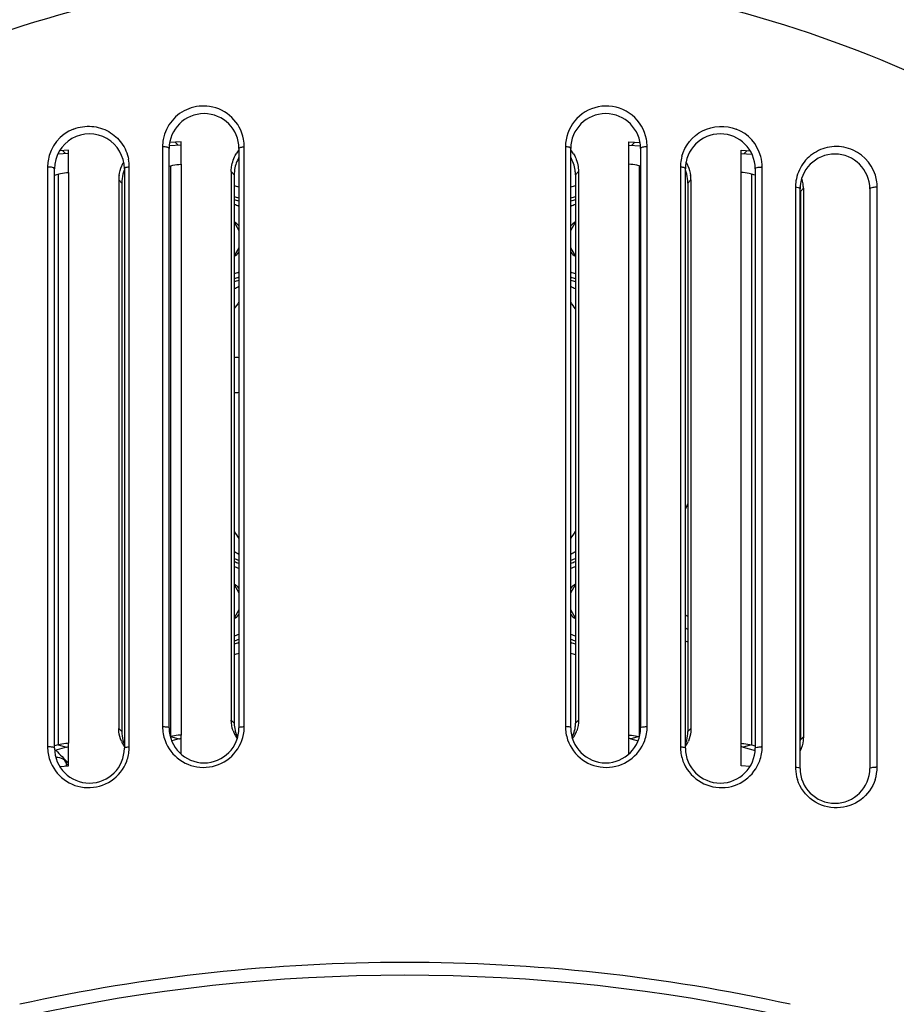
# Model space of a CAD drawing. Header units: millimetres. Extents: x 0 to 420, y 0 to 297.
# Tile 92 of 117: x 311 to 326, y 183 to 199. Entities that reach past the tile are written whole.
import ezdxf

# ---------------------------------------------------------------- set-up
doc = ezdxf.new("R2010")
doc.units = ezdxf.units.MM
doc.header["$LTSCALE"] = 23.1
doc.header["$PDMODE"] = 3
doc.header["$PDSIZE"] = 0.3125
doc.layers.get('0').update_dxf_attribs({"linetype": 'CONTINUOUS'})
doc.layers.get('Defpoints').update_dxf_attribs({"linetype": 'CONTINUOUS'})
for name, color, linetype in [('02___PRT_ALL_AXES', 7, 'CONTINUOUS'), ('AXES', 7, 'CONTINUOUS'), ('DIM_PILOTEES', 7, 'CONTINUOUS'), ('KURVEN', 7, 'CONTINUOUS'), ('RUNDUNGEN', 7, 'CONTINUOUS')]:
    doc.layers.add(name, color=color, linetype=linetype)
doc.styles.get("Standard").update_dxf_attribs({"font": 'txt', "width": 0.7})
doc.dimstyles.new('DIMSTYLE_4', dxfattribs={"dimtxt": 2.5, "dimasz": 3.5, "dimexe": 2, "dimexo": 0, "dimtad": 1, "dimdec": 0, "dimlfac": 5, "dimdsep": 46, "dimtxsty": 'Standard', "dimblk": '_FILLED', "dimblk1": '_FILLED', "dimblk2": '_FILLED', "dimcen": 0.09, "dimazin": 2, "dimtp": 0.5, "dimtm": 0.5, "dimtfac": 1, "dimtdec": 0, "dimtofl": 0, "dimtmove": 0, "dimatfit": 3, "dimldrblk": '_FILLED', "dimfxl": 0, "dimtolj": 1, "dimarcsym": 0})
doc.dimstyles.new('DIMSTYLE_7', dxfattribs={"dimtxt": 2.5, "dimasz": 3.5, "dimexe": 2, "dimexo": 0, "dimgap": 2.5, "dimtad": 1, "dimdsep": 46, "dimtxsty": 'Standard', "dimblk": '_FILLED', "dimblk1": '_FILLED', "dimblk2": '_FILLED', "dimcen": 0.09, "dimazin": 2, "dimtp": 0.5, "dimtm": 0.5, "dimtfac": 1, "dimtofl": 0, "dimtmove": 0, "dimatfit": 3, "dimldrblk": '_FILLED', "dimfxl": 0, "dimtolj": 1, "dimarcsym": 0})

# ---------------------------------------------------------------- blocks, each defined once
blk = doc.blocks.new('_FILLED')
at = {"color": 0, "linetype": 'ByBlock'}
blk.add_solid([(0, 0), (-1, 0.1429), (-1, -0.1429)], dxfattribs=at)
blk = doc.blocks.new('*D8')
at = {"layer": 'DIM_PILOTEES', "color": 2, "linetype": 'Continuous'}
for p, q in [((294.486, 178.904), (294.486, 250.363)), ((340.498, 178.903), (340.498, 250.363)), ((294.486, 248.363), (317.492, 248.363)), ((340.498, 248.363), (317.492, 248.363))]:
    blk.add_line(p, q, dxfattribs=at)
at = {"layer": 'DIM_PILOTEES', "color": 2, "linetype": 'Continuous', "xscale": 3.5, "yscale": 3.5, "zscale": 3.5, "rotation": 180}
blk.add_blockref('_FILLED', (294.486, 248.363), dxfattribs=at)
at = {"layer": 'DIM_PILOTEES', "color": 2, "linetype": 'Continuous', "xscale": 3.5, "yscale": 3.5, "zscale": 3.5}
blk.add_blockref('_FILLED', (340.498, 248.363), dxfattribs=at)
at = {"layer": 'DIM_PILOTEES', "color": 2, "linetype": 'Continuous', "insert": (317.492, 251.488), "char_height": 2.5, "width": 8.57143, "attachment_point": 2, "line_spacing_factor": 0.9}
blk.add_mtext('{\\ftxt;\\W0.0001;\\H0.0001;\\~}{\\ftxt;\\W2.2857142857;\\H2.5; }{\\ftxt;\\W0.0001;\\H0.0001;\\~}', dxfattribs=at)
blk = doc.blocks.new('*D14')
at = {"layer": 'Defpoints', "color": 0, "linetype": 'Continuous'}
for p in [(271.755, 241.48), (318.665, 194.57), (271.755, 147.659), (365.576, 147.659)]:
    blk.add_point(p, dxfattribs=at)
at = {"layer": 'DIM_PILOTEES', "color": 0, "linetype": 'Continuous', "lineweight": -2}
for p, q in [((271.755, 147.659), (270.341, 146.245)), ((365.576, 147.659), (366.99, 146.245))]:
    blk.add_line(p, q, dxfattribs=at)
blk.add_arc((318.665, 194.57), 66.341, 318.02314, 221.97686, dxfattribs=at)
at = {"layer": 'DIM_PILOTEES', "color": 0, "linetype": 'Continuous', "lineweight": -2, "xscale": 3.5, "yscale": 3.5, "zscale": 3.5}
for p, rotation in [((271.755, 147.659), 313.4884311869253), ((365.576, 147.659), 226.5115688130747)]:
    blk.add_blockref('_FILLED', p, dxfattribs=dict(at, rotation=rotation))
at = {"layer": 'DIM_PILOTEES', "color": 0, "linetype": 'Continuous', "insert": (323.275, 266.597), "char_height": 2.5, "width": 14.28571, "attachment_point": 2, "rotation": 356.3382, "line_spacing_factor": 0.9}
blk.add_mtext('\\A1;{\\ftxt;\\W0.0001;\\H0.0001;\\~}{\\ftxt;\\W3.1428571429;\\H2.5; }{\\ftxt;\\W0.0001;\\H0.0001;\\~}{\\ftxt;\\W0.0001;\\H0.0001;\\~}{\\ftxt;\\W0.6666666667;\\H2.5; }{\\ftxt;\\W0.0001;\\H0.0001;\\~}', dxfattribs=at)

msp = doc.modelspace()

# ---------------------------------------------------------------- linework, layer by layer
at = {"color": 7, "linetype": 'Continuous'}
for p, q in [((313.6467, 197.3874), (313.4512, 197.373)), ((313.5949, 197.3265), (313.5431, 197.3798)), ((313.6467, 197.0029), (313.6467, 197.3874)), ((321.3374, 186.8715), (321.3374, 197.3874)), ((321.3374, 197.3874), (321.5329, 197.373)), ((321.3892, 197.3265), (321.4409, 197.3798)), ((311.7148, 197.2447), (311.5602, 197.2333)), ((311.6631, 197.1838), (311.6113, 197.2371)), ((311.7148, 196.8602), (311.7148, 197.2447)), ((313.3289, 197.3009), (313.3289, 187.3424)), ((313.442, 187.3197), (313.442, 197.2709)), ((314.642, 197.2709), (314.642, 187.3196)), ((314.7333, 187.3425), (314.7333, 197.301)), ((320.2507, 197.301), (320.2507, 187.3425)), ((320.342, 187.3196), (320.342, 197.2709)), ((321.542, 197.2709), (321.542, 187.3197)), ((321.6552, 187.3424), (321.6552, 197.3009)), ((323.2693, 186.6709), (323.2693, 197.2447)), ((323.2693, 197.2447), (323.4244, 197.2333)), ((323.321, 197.1838), (323.3728, 197.2371)), ((311.3531, 196.9531), (311.3531, 186.9946)), ((311.4724, 186.9724), (311.4724, 196.9236)), ((312.6724, 196.9236), (312.6724, 186.9723)), ((312.7575, 186.9948), (312.7575, 196.9533)), ((313.442, 196.9674), (313.4674, 196.9744)), ((314.5091, 196.8744), (314.5091, 187.454)), ((314.5091, 196.8744), (314.5608, 196.8211)), ((320.4232, 196.8211), (320.475, 196.8744)), ((320.475, 196.8744), (320.475, 187.454)), ((321.5167, 196.9744), (321.5167, 187.1695)), ((321.542, 196.9674), (321.5167, 196.9744)), ((322.2266, 196.9533), (322.2266, 186.9948)), ((322.3117, 186.9723), (322.3117, 196.9236)), ((323.5117, 196.9236), (323.5117, 186.9724)), ((323.631, 186.9946), (323.631, 196.9531)), ((311.4724, 196.8143), (311.5355, 196.8317)), ((312.5772, 196.7317), (312.5772, 187.3113)), ((312.5772, 196.7317), (312.629, 196.6784)), ((322.3551, 196.6784), (322.4069, 196.7317)), ((322.4069, 196.7317), (322.4069, 187.3113)), ((323.4486, 196.8317), (323.4486, 187.0268)), ((323.5117, 196.8143), (323.4486, 196.8317)), ((324.2024, 196.6055), (324.2024, 186.647)), ((324.2813, 186.625), (324.2813, 196.5763)), ((324.2869, 196.5357), (324.3387, 196.589)), ((324.3387, 196.589), (324.3387, 187.1686)), ((325.4813, 196.5763), (325.4813, 186.6251)), ((325.6069, 186.6468), (325.6069, 196.6053)), ((314.5608, 196.004), (314.642, 195.8634)), ((320.342, 195.8634), (320.4232, 196.004)), ((314.642, 195.5684), (314.5608, 195.4278)), ((320.4232, 195.4278), (320.342, 195.5684)), ((322.3551, 191.1758), (322.3117, 191.0826)), ((324.2869, 190.7602), (324.2813, 190.7628)), ((324.2813, 190.5421), (324.2869, 190.5395)), ((314.5608, 189.7815), (314.642, 189.6408)), ((320.342, 189.6408), (320.4232, 189.7815)), ((314.642, 189.3459), (314.5608, 189.2052)), ((320.4232, 189.2052), (320.342, 189.3459)), ((322.3551, 189.2336), (322.3117, 189.2538)), ((322.3551, 189.0129), (322.3117, 189.0331)), ((324.2869, 188.3327), (324.2813, 188.3354)), ((324.2813, 188.1147), (324.2869, 188.1121)), ((314.5091, 187.454), (314.5608, 187.4007)), ((320.4232, 187.4007), (320.475, 187.454)), ((312.5772, 187.3113), (312.629, 187.2581)), ((322.3551, 187.2581), (322.4069, 187.3113)), ((324.2813, 187.2296), (324.2869, 187.2239)), ((311.7148, 186.6709), (311.7148, 187.0554)), ((313.4674, 187.1695), (313.4638, 187.1685)), ((313.6467, 186.8707), (313.6467, 187.198)), ((321.5167, 187.1695), (321.3753, 187.1305)), ((321.5167, 187.1695), (321.5204, 187.1685)), ((324.2869, 187.1154), (324.3387, 187.1686)), ((311.5355, 187.0268), (311.4724, 187.0094)), ((323.4486, 187.0268), (323.3071, 186.9878)), ((323.4486, 187.0268), (323.5117, 187.0094)), ((311.5613, 186.6595), (311.7148, 186.6709)), ((323.4228, 186.6595), (323.2693, 186.6709))]:
    msp.add_line(p, q, dxfattribs=at)
at = {"color": 3, "linetype": 'Continuous'}
for p, q in [((313.6467, 197.3303), (313.446, 197.3155)), ((321.3374, 197.3303), (321.538, 197.3155)), ((311.7148, 197.1877), (311.5294, 197.174)), ((323.2693, 197.1877), (323.4545, 197.174)), ((314.5608, 196.8211), (314.5608, 187.4007)), ((320.4232, 196.8211), (320.4232, 187.4007)), ((312.629, 196.6784), (312.629, 187.2581)), ((322.3551, 196.6784), (322.3551, 187.2581)), ((324.2869, 196.5357), (324.2869, 187.1154)), ((324.2869, 190.9808), (324.2813, 190.9835)), ((322.3551, 188.7922), (322.3117, 188.8125)), ((324.2813, 187.894), (324.2869, 187.8914)), ((313.6088, 187.1305), (313.4862, 187.0967)), ((321.3753, 187.1305), (321.4978, 187.0967)), ((311.6769, 186.9878), (311.476, 186.9325)), ((323.3071, 186.9878), (323.5081, 186.9325))]:
    msp.add_line(p, q, dxfattribs=at)
at = {"color": 7, "linetype": 'Continuous'}
for centre, radius, start, end in [((317.492, 181.0112), 21.6934, 51.42686, 128.57314), ((314.0293, 197.3006), 0.7003, 110.77922, 169.4254), ((314.042, 197.2709), 0.6, 0.00109, 180.00006), ((314.0323, 197.3003), 0.7011, 10.64382, 81.50872), ((320.942, 197.2709), 0.6, 0.00384, 179.99948), ((312.0541, 196.9524), 0.7011, 111.10637, 171.28132), ((322.9299, 196.9522), 0.7012, 14.86768, 68.56743), ((312.0724, 196.9236), 0.6, 359.99959, 180.00011), ((314.0246, 197.3008), 0.6957, 169.37224, 179.99083), ((314.0333, 197.3003), 0.7001, 0.05794, 10.65724), ((320.9501, 197.3003), 0.6993, 170.02913, 179.93752), ((320.9577, 197.3009), 0.6974, 0.00336, 10.77358), ((322.9117, 196.9236), 0.6, 0.00013, 179.9998), ((313.3421, 196.9701), 0.3311, 90.01184, 92.28476), ((315.1459, 196.8572), 0.64, 142.01499, 149.62087), ((319.8382, 196.8572), 0.64, 30.37913, 37.98501), ((321.642, 196.9701), 0.3311, 87.7135, 89.9864), ((324.9064, 196.6049), 0.7004, 10.11424, 65.81651), ((312.0549, 196.9527), 0.7018, 171.31365, 179.96087), ((313.2073, 196.7184), 0.6322, 149.79906, 150.90692), ((312.0564, 196.9527), 0.7011, 0.05092, 11.05689), ((322.9271, 196.9531), 0.7006, 164.66132, 174.89519), ((321.7768, 196.7184), 0.6322, 29.09307, 30.18615), ((322.9283, 196.9527), 0.7027, 0.03987, 14.80025), ((324.8813, 196.5763), 0.6, 0, 179.99973), ((311.3724, 196.6239), 0.3298, 90.00148, 93.3679), ((322.9272, 196.9531), 0.7006, 174.90108, 179.98455), ((323.6116, 196.6239), 0.3298, 86.63248, 89.99885), ((313.1601, 196.7313), 0.5829, 172.44597, 179.96684), ((321.824, 196.7313), 0.5829, 0.03316, 7.55403), ((324.8939, 196.6051), 0.6915, 170.85102, 179.96303), ((323.7364, 196.5861), 0.6025, 7.5516, 16.80667), ((324.9023, 196.6043), 0.7046, 0.08192, 10.11023), ((323.7558, 196.5887), 0.5829, 0.03316, 7.55403), ((325.5814, 196.2817), 0.3246, 85.50523, 90.02843), ((314.3808, 195.7159), 0.7, 68.07475, 75.0873), ((314.3808, 195.7159), 0.75, 69.58889, 76.09628), ((320.6033, 195.7159), 0.75, 103.89456, 110.40201), ((320.6033, 195.7159), 0.7, 104.9127, 111.92525), ((314.3808, 195.7159), 0.62, 65.06784, 73.11311), ((320.6033, 195.7159), 0.62, 106.88689, 114.93216), ((314.3808, 195.7159), 0.3464, 41.03409, 58.6596), ((320.6033, 195.7159), 0.3464, 121.3404, 138.96591), ((314.3808, 195.7159), 0.3464, 301.3404, 318.96591), ((320.6033, 195.7159), 0.3464, 221.03409, 238.6596), ((314.3808, 195.7159), 0.62, 286.88689, 294.93216), ((314.3808, 195.7159), 0.7, 284.9127, 291.92525), ((314.3808, 195.7159), 0.75, 283.91596, 290.42126), ((320.6033, 195.7159), 0.75, 249.58221, 256.08736), ((320.6033, 195.7159), 0.7, 248.07475, 255.0873), ((320.6033, 195.7159), 0.62, 245.06784, 253.11311), ((314.3808, 189.4934), 0.7, 68.07475, 75.0873), ((314.3808, 189.4934), 0.75, 69.58221, 76.08736), ((320.6033, 189.4934), 0.75, 103.91596, 110.42126), ((320.6033, 189.4934), 0.7, 104.9127, 111.92525), ((314.3808, 189.4934), 0.62, 65.06784, 73.11311), ((320.6033, 189.4934), 0.62, 106.88689, 114.93216), ((314.3808, 189.4934), 0.3464, 41.03409, 58.6596), ((320.6033, 189.4934), 0.3464, 121.3404, 138.96591), ((314.3808, 189.4934), 0.3464, 301.3404, 318.96591), ((320.6033, 189.4934), 0.3464, 221.03409, 238.6596), ((314.3808, 189.4934), 0.62, 286.88689, 294.93216), ((320.6033, 189.4934), 0.62, 245.06784, 253.11311), ((314.3808, 189.4934), 0.7, 284.9127, 291.92525), ((314.3808, 189.4934), 0.75, 283.89456, 290.40201), ((320.6033, 189.4934), 0.75, 249.58889, 256.09628), ((320.6033, 189.4934), 0.7, 248.07475, 255.0873), ((324.418, 187.755), 0.189, 134.04601, 136.49108), ((324.418, 187.755), 0.189, 223.53461, 225.89937), ((317.492, 192.6046), 8.518, 322.84889, 322.91211), ((313.3419, 186.9142), 0.4284, 89.98359, 91.74022), ((314.042, 187.3197), 0.6, 180.00051, 359.99586), ((315.0423, 187.4466), 0.5323, 199.37077, 205.98654), ((314.0305, 187.3432), 0.7028, 340.24505, 357.76528), ((314.0383, 187.3424), 0.695, 357.81148, 0.00881), ((320.9521, 187.3431), 0.7014, 180.04937, 189.5411), ((320.9511, 187.3427), 0.7003, 189.52417, 198.96081), ((320.942, 187.3197), 0.6, 180.00394, 0.00031), ((319.9417, 187.4466), 0.5323, 334.01346, 340.62923), ((321.6422, 186.9141), 0.4284, 88.25989, 90.01643), ((313.1057, 187.3017), 0.5271, 203.23152, 211.20684), ((315.0354, 187.4434), 0.5246, 205.9998, 215.96076), ((319.9487, 187.4434), 0.5246, 324.03339, 334.0002), ((321.8794, 187.3013), 0.526, 325.46199, 336.76824), ((311.3723, 186.5652), 0.4299, 89.97746, 92.55931), ((312.0724, 186.9724), 0.6, 179.99932, 359.99618), ((317.492, 192.6046), 8.25, 223.38711, 225.52085), ((313.1001, 187.2986), 0.5207, 211.22705, 214.57522), ((311.9229, 187.0112), 0.8347, 356.7796, 358.87419), ((323.0439, 187.009), 0.8174, 180.99849, 183.12861), ((322.9117, 186.9724), 0.6, 180.00443, 359.99979), ((323.6118, 186.5652), 0.4299, 87.44067, 90.02258), ((311.5135, 186.626), 0.189, 14.23864, 95.25881), ((324.8896, 186.6465), 0.6872, 179.95889, 182.31381), ((324.9042, 186.6475), 0.7018, 182.34579, 197.93718), ((324.8813, 186.6251), 0.6, 180.00882, 359.99999), ((324.9023, 186.6478), 0.7045, 341.97023, 359.9252), ((325.5815, 186.2188), 0.4288, 86.61185, 90.03426), ((317.4641, 152.7094), 30.5816, 89.94764, 102.44367), ((317.5274, 152.7904), 30.5006, 77.53677, 90.06638)]:
    msp.add_arc(centre, radius, start, end, dxfattribs=at)
at = {"color": 3, "linetype": 'Continuous'}
for centre, radius, start, end in [((313.2422, 196.6724), 0.6138, 158.20968, 165.20045), ((321.7419, 196.6724), 0.6138, 14.79955, 21.79032), ((323.6948, 196.5344), 0.5922, 5.88374, 7.52997), ((323.7071, 196.5355), 0.5799, 0.02097, 5.89977), ((315.1233, 187.4005), 0.5624, 179.97304, 192.76173), ((319.8559, 187.4007), 0.5673, 353.5968, 0.00404), ((315.103, 187.3965), 0.5418, 192.82352, 199.36882), ((315.0939, 187.3933), 0.5321, 199.36996, 206.35389), ((319.8902, 187.3933), 0.5321, 333.64369, 340.63004), ((319.8735, 187.3985), 0.5496, 340.69262, 353.61838), ((313.1664, 187.2523), 0.5368, 195.34511, 202.98937), ((321.8178, 187.2523), 0.5367, 336.77243, 344.65511), ((323.721, 187.1153), 0.566, 352.04392, 0.0037)]:
    msp.add_arc(centre, radius, start, end, dxfattribs=at)
at = {"color": 7, "linetype": 'Continuous'}
for points, knots in [([(330.6671, 197.2246), (328.7547, 198.7136), (324.3617, 201.0492), (319.4415, 201.7709), (316.9996, 201.7148)], [0, 0, 0, 0, 0.4980698, 1, 1, 1, 1]), ([(316.9996, 201.7148), (319.3095, 201.7679), (323.9598, 201.1283), (328.167, 199.0423), (330.0288, 197.7025)], [0, 0, 0, 0, 0.5018125, 1, 1, 1, 1]), ([(316.9996, 201.7148), (315.8549, 201.6885), (313.5685, 201.4552), (310.2468, 200.5685), (307.1179, 199.173), (305.2116, 197.9197), (304.317, 197.2247)], [0, 0, 0, 0, 0.2512794, 0.50187, 0.7514084, 1, 1, 1, 1]), ([(304.317, 197.2246), (305.9285, 198.4779), (309.5481, 200.5326), (313.6027, 201.4674), (315.6512, 201.6419)], [0, 0, 0, 0, 0.4982458, 1, 1, 1, 1]), ([(304.4283, 195.9815), (306.1947, 197.3521), (310.2351, 199.5348), (314.7507, 200.3384), (317.0173, 200.3883)], [0, 0, 0, 0, 0.4965085, 1, 1, 1, 1]), ([(317.492, 200.3935), (319.8381, 200.3935), (324.5294, 199.6371), (328.7284, 197.3995), (330.5559, 195.9814)], [0, 0, 0, 0, 0.5035232, 1, 1, 1, 1]), ([(321.6429, 197.4313), (321.6131, 197.5882), (321.4333, 197.8931), (320.9379, 198.0606), (320.4557, 197.8751), (320.2882, 197.5746), (320.2613, 197.4214)], [0, 0, 0, 0, 0.2506074, 0.5058628, 0.755941, 1, 1, 1, 1]), ([(311.8016, 197.6064), (311.8989, 197.6441), (312.1111, 197.6752), (312.4127, 197.582), (312.6438, 197.3747), (312.7254, 197.1848), (312.7445, 197.0872)], [0, 0, 0, 0, 0.2572256, 0.5083936, 0.7546547, 1, 1, 1, 1]), ([(322.2515, 197.1384), (322.3012, 197.3191), (322.5694, 197.6589), (323.0058, 197.6759), (323.1862, 197.605)], [0, 0, 0, 0, 0.4916601, 1, 1, 1, 1]), ([(313.4421, 197.2709), (313.4421, 197.284), (313.3946, 197.2989), (313.3648, 197.3012), (313.342, 197.3012)], [0, 0, 0, 0, 0.3658636, 1, 1, 1, 1]), ([(314.6421, 197.2709), (314.642, 197.2831), (314.6849, 197.2979), (314.7126, 197.3005), (314.7333, 197.301)], [0, 0, 0, 0, 0.3715227, 1, 1, 1, 1]), ([(320.342, 197.2709), (320.3421, 197.2831), (320.2992, 197.2979), (320.2714, 197.3005), (320.2507, 197.301)], [0, 0, 0, 0, 0.3715685, 1, 1, 1, 1]), ([(321.642, 197.3012), (321.6193, 197.3012), (321.5895, 197.2989), (321.542, 197.284), (321.542, 197.2709)], [0, 0, 0, 0, 0.6340875, 1, 1, 1, 1]), ([(325.1934, 197.2439), (325.0931, 197.289), (324.8708, 197.3313), (324.5519, 197.2391), (324.3088, 197.021), (324.2279, 196.8186), (324.2112, 196.715)], [0, 0, 0, 0, 0.2581395, 0.5083372, 0.7537054, 1, 1, 1, 1]), ([(312.5823, 196.808), (312.5898, 196.8649), (312.6112, 196.9401), (312.6454, 197.0088), (312.6549, 197.0258)], [0, 0, 0, 0, 0.7474654, 1, 1, 1, 1]), ([(314.5091, 196.8744), (314.5091, 196.9008), (314.5164, 197.0074), (314.5532, 197.1116), (314.5938, 197.1808)], [0, 0, 0, 0, 0.2475867, 1, 1, 1, 1]), ([(320.3903, 197.1808), (320.404, 197.1574), (320.4521, 197.0621), (320.475, 196.9539), (320.475, 196.8744)], [0, 0, 0, 0, 0.2541954, 1, 1, 1, 1]), ([(322.3292, 197.0258), (322.3386, 197.0088), (322.3729, 196.9401), (322.3943, 196.8649), (322.4018, 196.808)], [0, 0, 0, 0, 0.2525346, 1, 1, 1, 1]), ([(311.4724, 196.9236), (311.4724, 196.9367), (311.4248, 196.9514), (311.395, 196.9537), (311.3724, 196.9537)], [0, 0, 0, 0, 0.3676687, 1, 1, 1, 1]), ([(312.7575, 196.9533), (312.7383, 196.9525), (312.7122, 196.9497), (312.6724, 196.9352), (312.6724, 196.9236)], [0, 0, 0, 0, 0.6228294, 1, 1, 1, 1]), ([(321.5167, 196.9744), (321.5037, 196.978), (321.4447, 196.992), (321.3844, 196.9994), (321.3374, 197.0029)], [0, 0, 0, 0, 0.2226688, 1, 1, 1, 1]), ([(322.3116, 196.9236), (322.3117, 196.9352), (322.2719, 196.9497), (322.2458, 196.9525), (322.2266, 196.9533)], [0, 0, 0, 0, 0.3771644, 1, 1, 1, 1]), ([(323.4486, 196.8317), (323.4356, 196.8353), (323.3766, 196.8493), (323.3162, 196.8568), (323.2693, 196.8602)], [0, 0, 0, 0, 0.2226688, 1, 1, 1, 1]), ([(323.5117, 196.9236), (323.5116, 196.9367), (323.5593, 196.9514), (323.589, 196.9537), (323.6117, 196.9537)], [0, 0, 0, 0, 0.3676646, 1, 1, 1, 1]), ([(324.2813, 196.5763), (324.2813, 196.5873), (324.2447, 196.6014), (324.2202, 196.6044), (324.2024, 196.6055)], [0, 0, 0, 0, 0.3832309, 1, 1, 1, 1]), ([(325.5813, 196.6063), (325.5588, 196.6063), (325.5291, 196.6039), (325.4813, 196.5895), (325.4813, 196.5763)], [0, 0, 0, 0, 0.6296971, 1, 1, 1, 1]), ([(312.6213, 187.0939), (312.5995, 187.1448), (312.5809, 187.2183), (312.5772, 187.2925), (312.5772, 187.3113)], [0, 0, 0, 0, 0.7471588, 1, 1, 1, 1]), ([(313.342, 187.3426), (313.3653, 187.3426), (313.3923, 187.3395), (313.4421, 187.3312), (313.442, 187.3197)], [0, 0, 0, 0, 0.6685867, 1, 1, 1, 1]), ([(314.642, 187.3197), (314.642, 187.3304), (314.6871, 187.339), (314.7121, 187.342), (314.7333, 187.3425)], [0, 0, 0, 0, 0.3364514, 1, 1, 1, 1]), ([(320.342, 187.3197), (320.3421, 187.3304), (320.2969, 187.339), (320.2719, 187.342), (320.2507, 187.3425)], [0, 0, 0, 0, 0.3364634, 1, 1, 1, 1]), ([(321.542, 187.3197), (321.542, 187.3312), (321.5918, 187.3395), (321.6188, 187.3426), (321.642, 187.3426)], [0, 0, 0, 0, 0.3314122, 1, 1, 1, 1]), ([(322.4069, 187.3113), (322.4069, 187.2925), (322.4032, 187.2183), (322.3846, 187.1448), (322.3627, 187.0939)], [0, 0, 0, 0, 0.2528412, 1, 1, 1, 1]), ([(313.3719, 187.101), (313.4197, 186.9712), (313.6007, 186.7333), (314.0268, 186.597), (314.4588, 186.7292), (314.644, 186.9724), (314.692, 187.1057)], [0, 0, 0, 0, 0.2457036, 0.4952323, 0.7484529, 1, 1, 1, 1]), ([(320.2888, 187.1151), (320.3351, 186.9805), (320.5183, 186.7333), (320.9521, 186.5965), (321.3818, 186.7316), (321.5643, 186.971), (321.6123, 187.1017)], [0, 0, 0, 0, 0.2514136, 0.5046669, 0.754205, 1, 1, 1, 1]), ([(321.3374, 187.198), (321.3539, 187.1968), (321.4142, 187.1912), (321.4743, 187.1812), (321.5167, 187.1695)], [0, 0, 0, 0, 0.2738116, 1, 1, 1, 1]), ([(323.2693, 187.0554), (323.2858, 187.0541), (323.3461, 187.0485), (323.4062, 187.0385), (323.4486, 187.0268)], [0, 0, 0, 0, 0.2738116, 1, 1, 1, 1]), ([(324.3387, 187.1686), (324.3387, 187.1474), (324.3341, 187.0636), (324.3102, 186.9808), (324.2824, 186.9248)], [0, 0, 0, 0, 0.2533558, 1, 1, 1, 1]), ([(311.4724, 186.9724), (311.4725, 186.9841), (311.4224, 186.9919), (311.3955, 186.9951), (311.3724, 186.9951)], [0, 0, 0, 0, 0.3365535, 1, 1, 1, 1]), ([(312.6724, 186.9724), (312.6724, 186.9827), (312.7145, 186.991), (312.7379, 186.9941), (312.7575, 186.9948)], [0, 0, 0, 0, 0.3453913, 1, 1, 1, 1]), ([(322.2266, 186.9948), (322.2461, 186.9941), (322.2696, 186.991), (322.3117, 186.9827), (322.3117, 186.9724)], [0, 0, 0, 0, 0.6546142, 1, 1, 1, 1]), ([(323.5117, 186.9724), (323.5116, 186.9841), (323.5617, 186.9919), (323.5886, 186.9951), (323.6117, 186.9951)], [0, 0, 0, 0, 0.336554, 1, 1, 1, 1]), ([(311.3913, 186.767), (311.4366, 186.6365), (311.6116, 186.3954), (312.0344, 186.2496), (312.4711, 186.3728), (312.6634, 186.615), (312.713, 186.7496)], [0, 0, 0, 0, 0.2446392, 0.4924031, 0.7459713, 1, 1, 1, 1]), ([(322.2705, 186.7509), (322.3197, 186.617), (322.5098, 186.3756), (322.9428, 186.25), (323.3647, 186.3903), (323.5421, 186.6274), (323.5892, 186.7565)], [0, 0, 0, 0, 0.25399, 0.5074899, 0.7552858, 1, 1, 1, 1]), ([(324.2024, 186.647), (324.2204, 186.6462), (324.2423, 186.643), (324.2813, 186.6349), (324.2813, 186.6251)], [0, 0, 0, 0, 0.6461119, 1, 1, 1, 1]), ([(325.4813, 186.6251), (325.4812, 186.637), (325.5316, 186.6443), (325.5584, 186.6476), (325.5813, 186.6476)], [0, 0, 0, 0, 0.3418808, 1, 1, 1, 1]), ([(325.5723, 186.4297), (325.5285, 186.2956), (325.3514, 186.0477), (324.9189, 185.8998), (324.4715, 186.0328), (324.2823, 186.2904), (324.2365, 186.4314)], [0, 0, 0, 0, 0.2440419, 0.4899155, 0.7435698, 1, 1, 1, 1])]:
    msp.add_open_spline(points, degree=3, knots=knots, dxfattribs=at)
for points in [[(314.1358, 197.9937), (314.0181, 198.0114), (313.892, 197.9977), (313.7808, 197.9554)], [(314.5401, 187.27), (314.5195, 187.3287), (314.5091, 187.3918), (314.5091, 187.454)], [(320.475, 187.454), (320.475, 187.3918), (320.4646, 187.3287), (320.444, 187.27)], [(313.3289, 187.3424), (313.3289, 187.2606), (313.3437, 187.1777), (313.3719, 187.101)], [(321.6123, 187.1017), (321.6403, 187.1782), (321.6552, 187.2609), (321.6552, 187.3424)], [(311.3531, 186.9946), (311.3523, 186.9177), (311.366, 186.8397), (311.3913, 186.767)], [(312.713, 186.7496), (312.7383, 186.8181), (312.7522, 186.8914), (312.7563, 186.9643)], [(322.2277, 186.9644), (322.2316, 186.8919), (322.2455, 186.8191), (322.2705, 186.7509)], [(323.5892, 186.7565), (323.6168, 186.8322), (323.6319, 186.9141), (323.631, 186.9946)], [(310.9372, 182.3625), (315.2017, 183.3165), (319.7824, 183.3165), (324.0469, 182.3625)]]:
    msp.add_open_spline(points, degree=3, dxfattribs=at)
at = {"color": 3, "linetype": 'Continuous'}
for points, knots in [([(314.6417, 197.1209), (314.6286, 197.0979), (314.5826, 197.0044), (314.5608, 196.8988), (314.5608, 196.8211)], [0, 0, 0, 0, 0.2541, 1, 1, 1, 1]), ([(320.4232, 196.8211), (320.4232, 196.8469), (320.4163, 196.951), (320.3812, 197.0528), (320.3424, 197.1209)], [0, 0, 0, 0, 0.2475942, 1, 1, 1, 1]), ([(321.3753, 187.1305), (321.3724, 187.1313), (321.3599, 187.1346), (321.3472, 187.1371), (321.3375, 187.1387)], [0, 0, 0, 0, 0.233907, 1, 1, 1, 1]), ([(323.3071, 186.9878), (323.3042, 186.9886), (323.2917, 186.9919), (323.2791, 186.9944), (323.2693, 186.996)], [0, 0, 0, 0, 0.233907, 1, 1, 1, 1])]:
    msp.add_open_spline(points, degree=3, knots=knots, dxfattribs=at)
for points in [[(312.6487, 196.8292), (312.6358, 196.7802), (312.629, 196.7291), (312.629, 196.6784)], [(322.3551, 196.6784), (322.3551, 196.7291), (322.3483, 196.7802), (322.3353, 196.8292)], [(312.629, 187.2581), (312.629, 187.2084), (312.6356, 187.1582), (312.6487, 187.1102)], [(322.3353, 187.1102), (322.3485, 187.1582), (322.3551, 187.2084), (322.3551, 187.2581)]]:
    msp.add_open_spline(points, degree=3, dxfattribs=at)
at = {"layer": '02___PRT_ALL_AXES', "color": 7, "linetype": 'Continuous'}
for p, q in [((311.7148, 196.8602), (311.7148, 187.0554)), ((313.4674, 196.9744), (313.4674, 187.1695)), ((313.6467, 197.0029), (313.6467, 187.198)), ((311.5355, 196.8317), (311.5355, 187.0268)), ((313.4674, 187.1695), (313.6088, 187.1305)), ((311.5355, 187.0268), (311.6769, 186.9878))]:
    msp.add_line(p, q, dxfattribs=at)
for points, knots in [([(311.5355, 196.8317), (311.5485, 196.8353), (311.6075, 196.8493), (311.6679, 196.8568), (311.7148, 196.8602)], [0, 0, 0, 0, 0.2226688, 1, 1, 1, 1]), ([(313.4674, 196.9744), (313.4804, 196.978), (313.5393, 196.992), (313.5997, 196.9994), (313.6467, 197.0029)], [0, 0, 0, 0, 0.2226688, 1, 1, 1, 1]), ([(311.7148, 187.0554), (311.6983, 187.0541), (311.638, 187.0485), (311.5779, 187.0385), (311.5355, 187.0268)], [0, 0, 0, 0, 0.2738116, 1, 1, 1, 1]), ([(313.6467, 187.198), (313.6301, 187.1968), (313.5699, 187.1912), (313.5098, 187.1812), (313.4674, 187.1695)], [0, 0, 0, 0, 0.2738116, 1, 1, 1, 1])]:
    msp.add_open_spline(points, degree=3, knots=knots, dxfattribs=at)
at = {"layer": '02___PRT_ALL_AXES', "color": 3, "linetype": 'Continuous'}
for points in [[(313.6088, 187.1305), (313.6117, 187.1313), (313.6242, 187.1346), (313.6369, 187.1371), (313.6466, 187.1387)], [(311.6769, 186.9878), (311.6798, 186.9886), (311.6923, 186.9919), (311.705, 186.9944), (311.7148, 186.996)]]:
    msp.add_open_spline(points, degree=3, knots=[0, 0, 0, 0, 0.233907, 1, 1, 1, 1], dxfattribs=at)
at = {"layer": 'AXES', "color": 7, "linetype": 'Continuous'}
for centre, start, end in [((324.3288, 187.7076), 106.21284, 108.49053), ((311.5347, 186.7303), 335.20575, 351.78308)]:
    msp.add_arc(centre, 0.15, start, end, dxfattribs=at)
at = {"layer": 'KURVEN', "color": 4, "linetype": 'Continuous'}
for centre, radius, start, end in [((314.5943, 193.3811), 0.3, 80.83574, 96.39772), ((314.5943, 193.3811), 0.3, 263.60279, 279.16551), ((317.492, 192.6046), 8.594, 322.20124, 322.2622)]:
    msp.add_arc(centre, radius, start, end, dxfattribs=at)
at = {"layer": 'RUNDUNGEN', "color": 7, "linetype": 'Continuous'}
for centre, radius, start, end in [((314.3808, 195.7159), 0.93, 73.67878, 78.82949), ((320.6033, 195.7159), 0.93, 101.16516, 106.33992), ((317.492, 192.6046), 3.5, 144.5307, 146.95883), ((317.492, 192.6046), 3.5, 33.121, 35.47299), ((317.492, 192.6046), 3.5, 213.06156, 215.43013), ((317.492, 192.6046), 3.5, 324.53543, 326.89784), ((314.3808, 189.4934), 0.93, 281.16516, 286.33992), ((320.6033, 189.4934), 0.93, 253.67983, 258.83016)]:
    msp.add_arc(centre, radius, start, end, dxfattribs=at)
for points in [[(314.6421, 194.9051), (314.6158, 194.8887), (314.5888, 194.8733), (314.561, 194.8594)], [(320.423, 194.8594), (320.3953, 194.8733), (320.3683, 194.8887), (320.342, 194.9051)], [(314.561, 190.3498), (314.5888, 190.3359), (314.6158, 190.3206), (314.6421, 190.3042)], [(320.3419, 190.3042), (320.3683, 190.3206), (320.3953, 190.3359), (320.423, 190.3498)]]:
    msp.add_open_spline(points, degree=3, dxfattribs=at)

# ---------------------------------------------------------------- dimensions: what is measured, and where the dimension line sits
at = {"layer": 'DIM_PILOTEES', "color": 2, "linetype": 'Continuous'}
dim = msp.add_angular_dim_3p(base=(271.7552, 241.48), center=(318.6655, 194.5697), p1=(365.5757, 147.6594), p2=(271.7552, 147.6594), text='{\\ftxt;\\W0.0001;\\H0.0001;\\~}{\\ftxt;\\W3.1428571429;\\H2.5; }{\\ftxt;\\W0.0001;\\H0.0001;\\~}{\\ftxt;\\W0.0001;\\H0.0001;\\~}{\\ftxt;\\W0.6666666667;\\H2.5; }{\\ftxt;\\W0.0001;\\H0.0001;\\~}', dimstyle='DIMSTYLE_7', dxfattribs=at)
dim.commit()
dim.dimension.update_dxf_attribs({"geometry": '*D14', "text_midpoint": (322.9024, 260.7754), "dimtype": 165})
dim = msp.add_linear_dim(base=(340.4983, 248.3632), p1=(294.486, 178.9037), p2=(340.4983, 178.9027), text='{\\ftxt;\\W0.0001;\\H0.0001;\\~}{\\ftxt;\\W2.2857142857;\\H2.5; }{\\ftxt;\\W0.0001;\\H0.0001;\\~}', dimstyle='DIMSTYLE_4', dxfattribs=at)
dim.commit()
dim.dimension.update_dxf_attribs({"geometry": '*D8', "text_midpoint": (317.135, 248.3632), "dimtype": 160})

doc.saveas('drawing.dxf')
